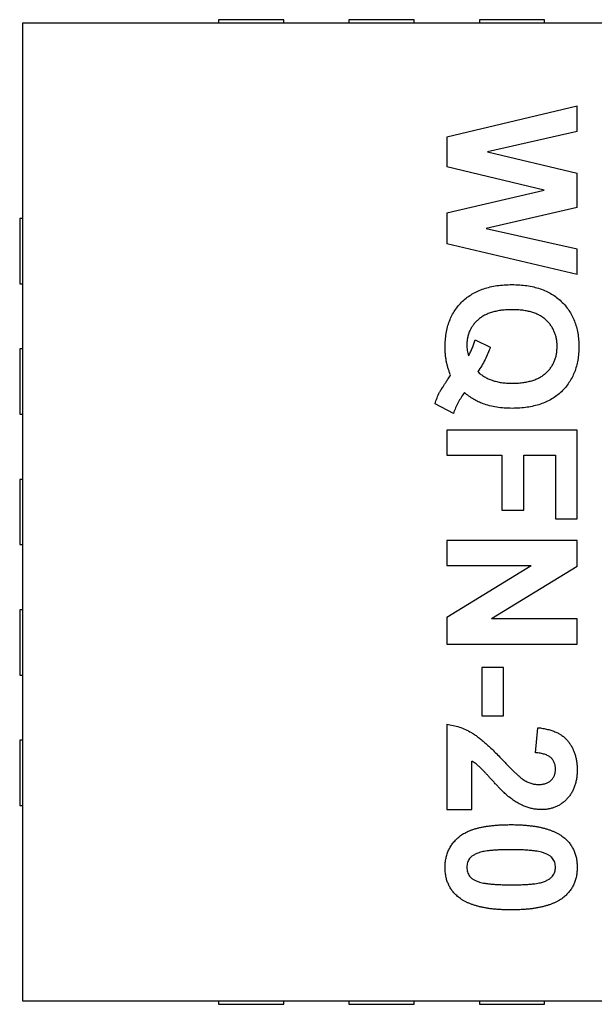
# Model space of a CAD drawing. Header units: millimetres. Extents: x 556 to 717, y 170 to 290.
# Tile 124 of 167: x 622.73 to 624.49, y 269.85 to 272.87. Entities that reach past the tile are written whole.
import ezdxf

# ---------------------------------------------------------------- set-up
doc = ezdxf.new("R2010")
doc.units = ezdxf.units.MM
doc.header["$LTSCALE"] = 30.734
doc.layers.get('0').update_dxf_attribs({"linetype": 'CONTINUOUS'})

msp = doc.modelspace()

# ---------------------------------------------------------------- linework, layer by layer
at = {"linetype": 'Continuous'}
for p, q in [((623.3413, 272.8655), (623.3413, 272.8555)), ((623.5413, 272.8655), (623.3413, 272.8655)), ((623.5413, 272.8555), (623.5413, 272.8655)), ((623.7413, 272.8655), (623.7413, 272.8555)), ((623.9413, 272.8655), (623.7413, 272.8655)), ((623.9413, 272.8555), (623.9413, 272.8655)), ((624.1413, 272.8655), (624.1413, 272.8555)), ((624.3413, 272.8655), (624.1413, 272.8655)), ((624.3413, 272.8555), (624.3413, 272.8655)), ((622.7413, 269.8555), (622.7413, 272.8555)), ((622.7413, 272.8555), (625.7413, 272.8555)), ((624.0413, 272.5059), (624.4413, 272.6016)), ((624.4413, 272.5228), (624.4413, 272.6016)), ((624.0413, 272.5059), (624.0413, 272.4142)), ((624.4413, 272.5228), (624.1666, 272.4606)), ((624.1666, 272.4606), (624.4413, 272.3948)), ((624.3404, 272.3426), (624.0413, 272.4142)), ((624.4413, 272.2898), (624.4413, 272.3948)), ((624.0413, 272.2729), (624.3404, 272.3426)), ((624.4413, 272.2898), (624.1619, 272.2247)), ((622.7313, 272.2555), (622.7313, 272.0555)), ((622.7413, 272.2555), (622.7313, 272.2555)), ((624.0413, 272.2729), (624.0413, 272.1777)), ((624.1619, 272.2247), (624.4413, 272.1627)), ((624.4413, 272.0837), (624.0413, 272.1777)), ((624.4413, 272.0837), (624.4413, 272.1627)), ((622.7313, 272.0555), (622.7413, 272.0555)), ((624.1285, 271.8837), (624.1746, 271.8613)), ((622.7313, 271.8555), (622.7313, 271.6555)), ((622.7413, 271.8555), (622.7313, 271.8555)), ((624.0618, 271.658), (624.0054, 271.6874)), ((622.7313, 271.6555), (622.7413, 271.6555)), ((624.0413, 271.6067), (624.0413, 271.5298)), ((624.4413, 271.6067), (624.0413, 271.6067)), ((624.4413, 271.335), (624.4413, 271.6067)), ((624.0413, 271.5298), (624.2105, 271.5298)), ((624.2105, 271.5298), (624.2105, 271.3606)), ((624.2772, 271.3606), (624.2772, 271.5298)), ((624.2772, 271.5298), (624.3746, 271.5298)), ((624.3746, 271.5298), (624.3746, 271.335)), ((622.7313, 271.4555), (622.7313, 271.2555)), ((622.7413, 271.4555), (622.7313, 271.4555)), ((624.2105, 271.3606), (624.2772, 271.3606)), ((624.3746, 271.335), (624.4413, 271.335)), ((624.0413, 271.2683), (624.0413, 271.1914)), ((624.4413, 271.2683), (624.0413, 271.2683)), ((624.4413, 271.1879), (624.4413, 271.2683)), ((622.7313, 271.2555), (622.7413, 271.2555)), ((624.0413, 271.0332), (624.3001, 271.1914)), ((624.0413, 271.1914), (624.3001, 271.1914)), ((624.4413, 271.1879), (624.1783, 271.0273)), ((622.7313, 271.0555), (622.7313, 270.8555)), ((622.7413, 271.0555), (622.7313, 271.0555)), ((624.0413, 271.0332), (624.0413, 270.9503)), ((624.4413, 271.0273), (624.1783, 271.0273)), ((624.4413, 270.9503), (624.4413, 271.0273)), ((624.0413, 270.9503), (624.4413, 270.9503)), ((624.149, 270.8785), (624.149, 270.7298)), ((624.2157, 270.8785), (624.149, 270.8785)), ((624.2157, 270.7298), (624.2157, 270.8785)), ((622.7313, 270.8555), (622.7413, 270.8555)), ((624.149, 270.7298), (624.2157, 270.7298)), ((624.0413, 270.7042), (624.0413, 270.4426)), ((624.3131, 270.617), (624.3206, 270.6939)), ((622.7313, 270.6555), (622.7313, 270.4555)), ((622.7413, 270.6555), (622.7313, 270.6555)), ((624.1182, 270.4426), (624.1182, 270.5913)), ((622.7313, 270.4555), (622.7413, 270.4555)), ((624.0413, 270.4426), (624.1182, 270.4426)), ((625.7413, 269.8555), (622.7413, 269.8555)), ((623.3413, 269.8555), (623.3413, 269.8455)), ((623.3413, 269.8455), (623.5413, 269.8455)), ((623.5413, 269.8455), (623.5413, 269.8555)), ((623.7413, 269.8555), (623.7413, 269.8455)), ((623.7413, 269.8455), (623.9413, 269.8455)), ((623.9413, 269.8455), (623.9413, 269.8555)), ((624.1413, 269.8555), (624.1413, 269.8455)), ((624.1413, 269.8455), (624.3413, 269.8455)), ((624.3413, 269.8455), (624.3413, 269.8555))]:
    msp.add_line(p, q, dxfattribs=at)
for points, knots in [([(624.0362, 271.8608), (624.0364, 271.8681), (624.0367, 271.8824), (624.0392, 271.9032), (624.0434, 271.9227), (624.0493, 271.9411), (624.0569, 271.9582), (624.0662, 271.9742), (624.0772, 271.9888), (624.0898, 272.0022), (624.104, 272.0142), (624.1196, 272.0246), (624.1366, 272.0334), (624.155, 272.0405), (624.1746, 272.0462), (624.1957, 272.05), (624.218, 272.0525), (624.2334, 272.0528), (624.2413, 272.0529)], [0, 0, 0, 0, 0.068631, 0.134155, 0.19663, 0.256526, 0.315111, 0.37241, 0.429632, 0.487209, 0.545326, 0.603638, 0.66341, 0.724657, 0.788662, 0.855369, 0.925856, 1, 1, 1, 1]), ([(624.2413, 272.0529), (624.2492, 272.0528), (624.2645, 272.0525), (624.2868, 272.05), (624.3078, 272.0461), (624.3275, 272.0405), (624.3458, 272.0333), (624.3628, 272.0244), (624.3784, 272.0139), (624.3926, 272.0019), (624.4053, 271.9885), (624.4163, 271.9739), (624.4257, 271.9581), (624.4334, 271.9412), (624.4392, 271.9231), (624.4434, 271.9039), (624.4459, 271.8836), (624.4463, 271.8697), (624.4464, 271.8625)], [0, 0, 0, 0, 0.07458, 0.144979, 0.212125, 0.276506, 0.338205, 0.398104, 0.45711, 0.515732, 0.57382, 0.631378, 0.688708, 0.746945, 0.806473, 0.868327, 0.93248, 1, 1, 1, 1]), ([(624.2423, 271.976), (624.2366, 271.9759), (624.2257, 271.9757), (624.2098, 271.9743), (624.195, 271.9719), (624.1813, 271.9685), (624.1687, 271.9642), (624.1572, 271.959), (624.1467, 271.9527), (624.1375, 271.9454), (624.1294, 271.9375), (624.1223, 271.929), (624.1162, 271.92), (624.1113, 271.9104), (624.1075, 271.9004), (624.1048, 271.8899), (624.1032, 271.8788), (624.103, 271.8713), (624.1029, 271.8674)], [0, 0, 0, 0, 0.084803, 0.164676, 0.239573, 0.309924, 0.376624, 0.439897, 0.50046, 0.559127, 0.615945, 0.671293, 0.725445, 0.778811, 0.832086, 0.886458, 0.94208, 1, 1, 1, 1]), ([(624.3798, 271.863), (624.3797, 271.8671), (624.3795, 271.8752), (624.3778, 271.8869), (624.3752, 271.8981), (624.3714, 271.9086), (624.3666, 271.9186), (624.3606, 271.928), (624.3536, 271.9368), (624.3456, 271.945), (624.3364, 271.9523), (624.3262, 271.9587), (624.3148, 271.9641), (624.3023, 271.9684), (624.2888, 271.9718), (624.2743, 271.9743), (624.2586, 271.9757), (624.2478, 271.9759), (624.2423, 271.976)], [0, 0, 0, 0, 0.061257, 0.119813, 0.176195, 0.231498, 0.286236, 0.341246, 0.396663, 0.45314, 0.511101, 0.570744, 0.632775, 0.697622, 0.76653, 0.8395, 0.917315, 1, 1, 1, 1]), ([(624.0532, 271.7758), (624.0518, 271.779), (624.049, 271.7855), (624.0456, 271.7955), (624.0427, 271.8058), (624.0403, 271.8163), (624.0385, 271.8271), (624.0371, 271.8381), (624.0363, 271.8494), (624.0362, 271.857), (624.0362, 271.8608)], [0, 0, 0, 0, 0.120128, 0.241418, 0.36342, 0.48673, 0.611479, 0.738146, 0.867845, 1, 1, 1, 1]), ([(624.1029, 271.8674), (624.1029, 271.8645), (624.103, 271.8588), (624.1041, 271.8504), (624.1057, 271.8422), (624.1074, 271.8369), (624.1082, 271.8343)], [0, 0, 0, 0, 0.257207, 0.506645, 0.754488, 1, 1, 1, 1]), ([(624.1082, 271.8343), (624.1103, 271.8383), (624.1145, 271.8463), (624.1198, 271.8587), (624.1246, 271.8711), (624.1272, 271.8795), (624.1285, 271.8837)], [0, 0, 0, 0, 0.255426, 0.50581, 0.754428, 1, 1, 1, 1]), ([(624.1746, 271.8613), (624.1724, 271.8548), (624.1678, 271.8416), (624.1588, 271.8227), (624.1486, 271.8039), (624.1405, 271.7921), (624.1364, 271.7861)], [0, 0, 0, 0, 0.244818, 0.491998, 0.743123, 1, 1, 1, 1]), ([(624.2409, 271.7503), (624.2466, 271.7504), (624.2575, 271.7506), (624.2733, 271.752), (624.2881, 271.7545), (624.3018, 271.7578), (624.3143, 271.7622), (624.3257, 271.7676), (624.3361, 271.7739), (624.3453, 271.7813), (624.3534, 271.7894), (624.3605, 271.7981), (624.3665, 271.8074), (624.3713, 271.8174), (624.3751, 271.828), (624.3778, 271.8391), (624.3794, 271.8509), (624.3797, 271.8589), (624.3798, 271.863)], [0, 0, 0, 0, 0.083481, 0.161716, 0.23551, 0.304764, 0.369809, 0.431905, 0.491729, 0.549417, 0.605906, 0.661002, 0.715418, 0.769897, 0.824939, 0.881148, 0.939428, 1, 1, 1, 1]), ([(624.4464, 271.8625), (624.4463, 271.8554), (624.4461, 271.8416), (624.4434, 271.8215), (624.4393, 271.8024), (624.4334, 271.7844), (624.4258, 271.7677), (624.4165, 271.752), (624.4055, 271.7375), (624.393, 271.7242), (624.3788, 271.7122), (624.3634, 271.7017), (624.3464, 271.693), (624.3282, 271.6857), (624.3086, 271.6803), (624.2878, 271.6763), (624.2655, 271.6738), (624.2503, 271.6736), (624.2424, 271.6734)], [0, 0, 0, 0, 0.067422, 0.131501, 0.19319, 0.252605, 0.310973, 0.36831, 0.425668, 0.483758, 0.542387, 0.601338, 0.661492, 0.723339, 0.787562, 0.854627, 0.925464, 1, 1, 1, 1]), ([(624.0193, 271.7228), (624.0196, 271.7233), (624.0204, 271.725), (624.0224, 271.728), (624.0252, 271.7325), (624.029, 271.7384), (624.0337, 271.7457), (624.0393, 271.7545), (624.046, 271.7647), (624.0507, 271.7719), (624.0532, 271.7758)], [0, 0, 0, 0, 0.030172, 0.087375, 0.171424, 0.282997, 0.422099, 0.586971, 0.780067, 1, 1, 1, 1]), ([(624.1364, 271.7861), (624.1396, 271.7832), (624.1459, 271.7774), (624.1568, 271.7702), (624.1684, 271.764), (624.1811, 271.7591), (624.1947, 271.7551), (624.2093, 271.7523), (624.2248, 271.7506), (624.2354, 271.7504), (624.2409, 271.7503)], [0, 0, 0, 0, 0.113353, 0.226977, 0.343139, 0.462571, 0.58707, 0.717508, 0.854869, 1, 1, 1, 1]), ([(624.0054, 271.6874), (624.0073, 271.6934), (624.011, 271.7056), (624.0165, 271.717), (624.0193, 271.7228)], [0, 0, 0, 0, 0.496057, 1, 1, 1, 1]), ([(624.0952, 271.7219), (624.0918, 271.7169), (624.0851, 271.707), (624.0763, 271.6913), (624.0683, 271.675), (624.064, 271.6637), (624.0618, 271.658)], [0, 0, 0, 0, 0.248714, 0.498394, 0.748261, 1, 1, 1, 1]), ([(624.1525, 271.6876), (624.1476, 271.6896), (624.1376, 271.6935), (624.1231, 271.7014), (624.1088, 271.7108), (624.0998, 271.7181), (624.0952, 271.7219)], [0, 0, 0, 0, 0.237054, 0.482244, 0.735578, 1, 1, 1, 1]), ([(624.2424, 271.6734), (624.2342, 271.6736), (624.2181, 271.6739), (624.1948, 271.6766), (624.173, 271.6809), (624.1592, 271.6854), (624.1525, 271.6876)], [0, 0, 0, 0, 0.270917, 0.526654, 0.769121, 1, 1, 1, 1]), ([(624.0413, 270.7042), (624.0479, 270.7033), (624.061, 270.7015), (624.0802, 270.6961), (624.099, 270.6887), (624.1142, 270.6808), (624.1265, 270.6729), (624.1365, 270.6658), (624.1472, 270.6572), (624.1587, 270.6474), (624.1709, 270.6365), (624.1838, 270.6242), (624.1974, 270.6105), (624.2066, 270.601), (624.2113, 270.596)], [0, 0, 0, 0, 0.096357, 0.192661, 0.289455, 0.388479, 0.441921, 0.501521, 0.567883, 0.640892, 0.720371, 0.806637, 0.900016, 1, 1, 1, 1]), ([(624.3206, 270.6939), (624.3258, 270.6933), (624.3359, 270.6921), (624.3504, 270.6891), (624.3637, 270.6853), (624.3759, 270.6806), (624.387, 270.675), (624.3969, 270.6684), (624.4057, 270.661), (624.4133, 270.6527), (624.4199, 270.6436), (624.4257, 270.6341), (624.4305, 270.6239), (624.4344, 270.6132), (624.4376, 270.6021), (624.4397, 270.5903), (624.4411, 270.578), (624.4413, 270.5697), (624.4413, 270.5654)], [0, 0, 0, 0, 0.079436, 0.154013, 0.224141, 0.289934, 0.352732, 0.412726, 0.470303, 0.527169, 0.583502, 0.639948, 0.696585, 0.753727, 0.812707, 0.872963, 0.935035, 1, 1, 1, 1]), ([(624.2113, 270.596), (624.2152, 270.5921), (624.2224, 270.5845), (624.2328, 270.5738), (624.2424, 270.5644), (624.2509, 270.5561), (624.2585, 270.549), (624.2651, 270.5432), (624.2708, 270.5385), (624.2743, 270.5359), (624.2759, 270.5348)], [0, 0, 0, 0, 0.18509, 0.352357, 0.50308, 0.637279, 0.752473, 0.851886, 0.934339, 1, 1, 1, 1]), ([(624.3746, 270.567), (624.3745, 270.5705), (624.3742, 270.5772), (624.3715, 270.5868), (624.3669, 270.5952), (624.3616, 270.6012), (624.3565, 270.6052), (624.3521, 270.6079), (624.347, 270.6103), (624.3414, 270.6124), (624.3351, 270.6141), (624.3283, 270.6154), (624.3209, 270.6165), (624.3158, 270.6168), (624.3131, 270.617)], [0, 0, 0, 0, 0.116899, 0.225824, 0.330086, 0.435451, 0.490307, 0.548244, 0.610767, 0.677675, 0.749189, 0.826859, 0.910112, 1, 1, 1, 1]), ([(624.2322, 270.4814), (624.2306, 270.4826), (624.2274, 270.4852), (624.2223, 270.4897), (624.2168, 270.4948), (624.2108, 270.5006), (624.2044, 270.5072), (624.1973, 270.5144), (624.19, 270.5224), (624.1823, 270.5308), (624.1747, 270.5392), (624.1676, 270.5469), (624.1612, 270.5539), (624.1554, 270.5599), (624.1504, 270.5652), (624.146, 270.5697), (624.1424, 270.5733), (624.1367, 270.5783), (624.1291, 270.5847), (624.1217, 270.5891), (624.1182, 270.5913)], [0, 0, 0, 0, 0.036975, 0.079193, 0.126701, 0.179184, 0.237369, 0.300559, 0.369153, 0.443112, 0.516018, 0.582473, 0.642137, 0.69462, 0.740679, 0.779589, 0.812074, 0.837814, 0.922565, 1, 1, 1, 1]), ([(624.3222, 270.5196), (624.3262, 270.5197), (624.3337, 270.52), (624.3444, 270.5223), (624.3535, 270.5263), (624.3612, 270.5319), (624.3672, 270.539), (624.3717, 270.5472), (624.3742, 270.5568), (624.3745, 270.5635), (624.3746, 270.567)], [0, 0, 0, 0, 0.14914, 0.282162, 0.404656, 0.52111, 0.634416, 0.748796, 0.868711, 1, 1, 1, 1]), ([(624.4413, 270.5654), (624.4412, 270.5607), (624.4411, 270.5517), (624.4396, 270.5385), (624.4371, 270.526), (624.4338, 270.5143), (624.4294, 270.5034), (624.424, 270.4932), (624.4175, 270.4839), (624.4102, 270.4753), (624.4022, 270.4677), (624.3937, 270.4609), (624.3847, 270.4553), (624.3752, 270.4506), (624.3652, 270.4471), (624.3547, 270.4446), (624.3438, 270.4429), (624.3363, 270.4427), (624.3325, 270.4426)], [0, 0, 0, 0, 0.075672, 0.147381, 0.216085, 0.281698, 0.34546, 0.407486, 0.468731, 0.529782, 0.590033, 0.648548, 0.705954, 0.763102, 0.820289, 0.878479, 0.938226, 1, 1, 1, 1]), ([(624.2759, 270.5348), (624.2798, 270.5325), (624.2872, 270.528), (624.2989, 270.5231), (624.3105, 270.5202), (624.3183, 270.5198), (624.3222, 270.5196)], [0, 0, 0, 0, 0.272796, 0.526191, 0.766904, 1, 1, 1, 1]), ([(624.3325, 270.4426), (624.3281, 270.4427), (624.3195, 270.4429), (624.3067, 270.4448), (624.2942, 270.4476), (624.282, 270.4518), (624.2697, 270.4572), (624.2574, 270.464), (624.2447, 270.472), (624.2364, 270.4782), (624.2322, 270.4814)], [0, 0, 0, 0, 0.119176, 0.236427, 0.352664, 0.469086, 0.589463, 0.717601, 0.854189, 1, 1, 1, 1]), ([(624.0362, 270.2657), (624.0363, 270.2705), (624.0366, 270.2799), (624.0387, 270.2936), (624.0422, 270.3066), (624.0471, 270.3189), (624.0534, 270.3305), (624.061, 270.3414), (624.0702, 270.3514), (624.0788, 270.3592), (624.0865, 270.365), (624.093, 270.369), (624.0998, 270.3729), (624.1074, 270.3763), (624.1154, 270.3796), (624.124, 270.3826), (624.1331, 270.3852), (624.1427, 270.3876), (624.1529, 270.3897), (624.1637, 270.3915), (624.175, 270.393), (624.1868, 270.3943), (624.1992, 270.3953), (624.2121, 270.396), (624.2256, 270.3964), (624.2347, 270.3965), (624.2394, 270.3965)], [0, 0, 0, 0, 0.052409, 0.102698, 0.151428, 0.199593, 0.247225, 0.295496, 0.34477, 0.395913, 0.422466, 0.450208, 0.479008, 0.508969, 0.540574, 0.57368, 0.608385, 0.644555, 0.682462, 0.722219, 0.763823, 0.807353, 0.852522, 0.899675, 0.948823, 1, 1, 1, 1]), ([(624.2394, 270.3965), (624.244, 270.3965), (624.253, 270.3964), (624.2663, 270.3959), (624.279, 270.3952), (624.2914, 270.394), (624.3032, 270.3927), (624.3145, 270.3911), (624.3253, 270.389), (624.3356, 270.3866), (624.3455, 270.3841), (624.3548, 270.3811), (624.3638, 270.378), (624.3721, 270.3743), (624.38, 270.3705), (624.3874, 270.3663), (624.3943, 270.3618), (624.3986, 270.3585), (624.4007, 270.3569)], [0, 0, 0, 0, 0.081529, 0.159787, 0.235743, 0.308564, 0.379174, 0.446742, 0.511904, 0.574573, 0.634354, 0.692516, 0.748439, 0.802149, 0.853871, 0.90396, 0.952602, 1, 1, 1, 1]), ([(624.4007, 270.3569), (624.4039, 270.3541), (624.4104, 270.3486), (624.4186, 270.3391), (624.4257, 270.3289), (624.4314, 270.3178), (624.4359, 270.3059), (624.439, 270.2932), (624.441, 270.2797), (624.4412, 270.2705), (624.4413, 270.2657)], [0, 0, 0, 0, 0.123958, 0.2447, 0.363941, 0.484152, 0.605999, 0.731306, 0.862758, 1, 1, 1, 1]), ([(624.2386, 270.3196), (624.2331, 270.3195), (624.2227, 270.3194), (624.2077, 270.3192), (624.1941, 270.3185), (624.1817, 270.3178), (624.1707, 270.3166), (624.161, 270.3154), (624.1526, 270.3138), (624.1435, 270.3116), (624.134, 270.3082), (624.1244, 270.3036), (624.1167, 270.2986), (624.1112, 270.2928), (624.1075, 270.2865), (624.1047, 270.28), (624.1032, 270.2729), (624.103, 270.2682), (624.1029, 270.2657)], [0, 0, 0, 0, 0.100835, 0.193283, 0.277401, 0.353678, 0.422236, 0.482563, 0.534908, 0.579742, 0.655714, 0.721145, 0.776666, 0.824218, 0.868127, 0.911357, 0.954889, 1, 1, 1, 1]), ([(624.3354, 270.311), (624.3328, 270.3117), (624.3272, 270.3132), (624.3182, 270.3149), (624.3079, 270.3163), (624.2964, 270.3175), (624.2837, 270.3185), (624.2698, 270.3191), (624.2546, 270.3195), (624.2441, 270.3195), (624.2386, 270.3196)], [0, 0, 0, 0, 0.082373, 0.177042, 0.283337, 0.401576, 0.532699, 0.675937, 0.831413, 1, 1, 1, 1]), ([(624.3746, 270.2657), (624.3745, 270.2682), (624.3743, 270.273), (624.3727, 270.28), (624.37, 270.2866), (624.3662, 270.2929), (624.3609, 270.2987), (624.3539, 270.3035), (624.3453, 270.3078), (624.3388, 270.3099), (624.3354, 270.311)], [0, 0, 0, 0, 0.112424, 0.222385, 0.330122, 0.441243, 0.558075, 0.686949, 0.834033, 1, 1, 1, 1]), ([(624.0768, 270.1745), (624.0736, 270.1773), (624.0671, 270.1828), (624.0589, 270.1923), (624.0518, 270.2025), (624.0461, 270.2136), (624.0416, 270.2255), (624.0385, 270.2382), (624.0365, 270.2517), (624.0363, 270.261), (624.0362, 270.2657)], [0, 0, 0, 0, 0.123954, 0.244691, 0.363928, 0.483447, 0.606014, 0.731315, 0.862763, 1, 1, 1, 1]), ([(624.1029, 270.2657), (624.103, 270.2633), (624.1032, 270.2584), (624.1049, 270.2514), (624.1075, 270.2448), (624.1113, 270.2385), (624.1165, 270.2328), (624.1236, 270.2279), (624.1322, 270.2237), (624.1387, 270.2216), (624.1421, 270.2204)], [0, 0, 0, 0, 0.113638, 0.222386, 0.331252, 0.44131, 0.558128, 0.686986, 0.834053, 1, 1, 1, 1]), ([(624.2386, 270.2119), (624.244, 270.2119), (624.2545, 270.2119), (624.2695, 270.2123), (624.2832, 270.2128), (624.2955, 270.2137), (624.3065, 270.2147), (624.3162, 270.2161), (624.3246, 270.2175), (624.3337, 270.2199), (624.3432, 270.2232), (624.3529, 270.2277), (624.3606, 270.2328), (624.3662, 270.2386), (624.37, 270.2449), (624.3727, 270.2515), (624.3743, 270.2585), (624.3745, 270.2633), (624.3746, 270.2657)], [0, 0, 0, 0, 0.100697, 0.193034, 0.277511, 0.35372, 0.421648, 0.48196, 0.534145, 0.579041, 0.655378, 0.720508, 0.776233, 0.824061, 0.868169, 0.910885, 0.954949, 1, 1, 1, 1]), ([(624.4413, 270.2657), (624.4412, 270.261), (624.441, 270.2517), (624.439, 270.2382), (624.4358, 270.2255), (624.4313, 270.2135), (624.4255, 270.2024), (624.4183, 270.1922), (624.41, 270.1826), (624.4035, 270.177), (624.4002, 270.1742)], [0, 0, 0, 0, 0.137323, 0.267352, 0.392965, 0.51492, 0.6342, 0.754352, 0.875575, 1, 1, 1, 1]), ([(624.1421, 270.2204), (624.1447, 270.2197), (624.1502, 270.2183), (624.1592, 270.2165), (624.1694, 270.2151), (624.1809, 270.214), (624.1936, 270.213), (624.2075, 270.2124), (624.2226, 270.212), (624.2331, 270.2119), (624.2386, 270.2119)], [0, 0, 0, 0, 0.082643, 0.176812, 0.282638, 0.401264, 0.531994, 0.675701, 0.831686, 1, 1, 1, 1]), ([(624.2386, 270.135), (624.234, 270.135), (624.2249, 270.135), (624.2116, 270.1356), (624.1987, 270.1362), (624.1864, 270.1374), (624.1745, 270.1387), (624.1632, 270.1403), (624.1524, 270.1425), (624.142, 270.1447), (624.1321, 270.1473), (624.1227, 270.1503), (624.1138, 270.1535), (624.1054, 270.1571), (624.0975, 270.1609), (624.0901, 270.1651), (624.0832, 270.1696), (624.0789, 270.1729), (624.0768, 270.1745)], [0, 0, 0, 0, 0.081774, 0.160286, 0.236029, 0.309118, 0.37953, 0.447377, 0.512357, 0.574749, 0.634941, 0.692941, 0.748708, 0.802702, 0.854279, 0.904229, 0.952735, 1, 1, 1, 1]), ([(624.4002, 270.1742), (624.3981, 270.1726), (624.3939, 270.1693), (624.387, 270.1649), (624.3797, 270.1607), (624.3718, 270.157), (624.3634, 270.1534), (624.3546, 270.1501), (624.3452, 270.1473), (624.3354, 270.1446), (624.325, 270.1424), (624.3141, 270.1404), (624.3027, 270.1387), (624.2908, 270.1374), (624.2785, 270.1362), (624.2657, 270.1356), (624.2523, 270.135), (624.2432, 270.135), (624.2386, 270.135)], [0, 0, 0, 0, 0.046673, 0.095251, 0.144862, 0.19631, 0.249763, 0.305775, 0.363267, 0.423548, 0.486033, 0.551487, 0.619434, 0.689951, 0.763148, 0.839004, 0.918105, 1, 1, 1, 1])]:
    msp.add_open_spline(points, degree=3, knots=knots, dxfattribs=at)

doc.saveas('drawing.dxf')
